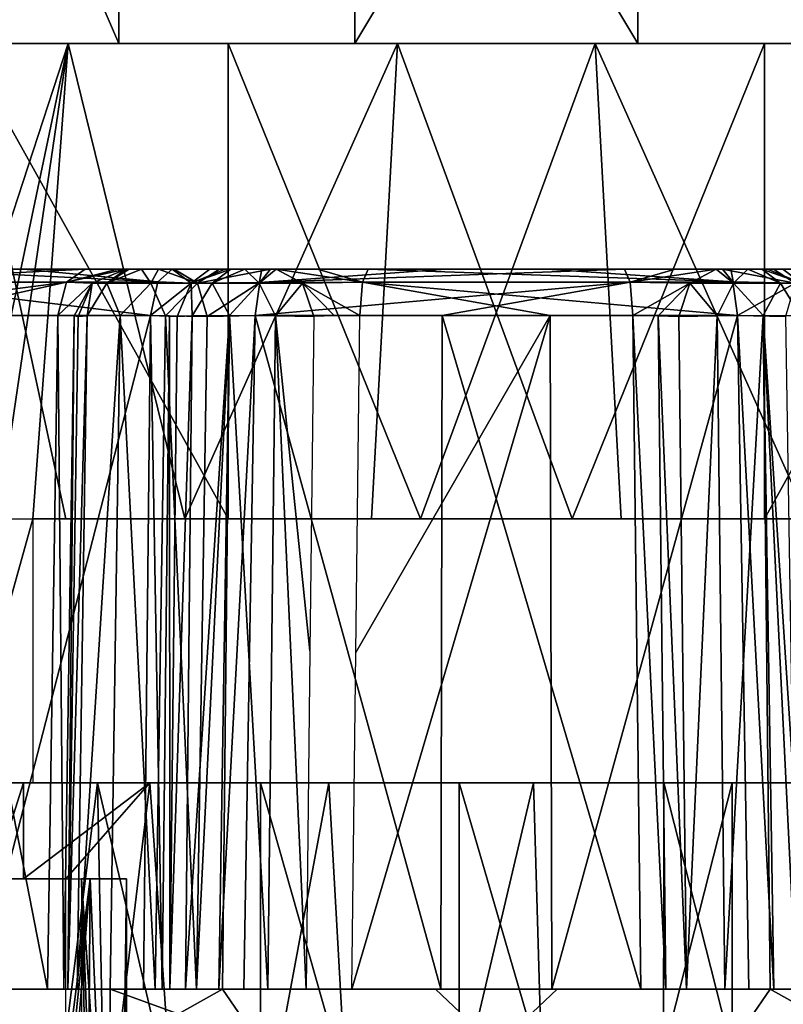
# Model space of a CAD drawing. Header units: millimetres. Extents: x -26 to 124, y -190 to 73.
# Tile 3 of 95: x 75 to 83, y -184 to -174. Entities that reach past the tile are written whole.
import ezdxf

# ---------------------------------------------------------------- set-up
doc = ezdxf.new("R2010")
doc.units = ezdxf.units.MM
doc.header["$LTSCALE"] = 41.718519
for name, color, linetype in [('1155', 7, 'CONTINUOUS'), ('1156', 7, 'CONTINUOUS'), ('1157', 7, 'CONTINUOUS'), ('1343', 7, 'CONTINUOUS'), ('1346', 7, 'CONTINUOUS'), ('1348', 7, 'CONTINUOUS'), ('1349', 7, 'CONTINUOUS'), ('1350', 7, 'CONTINUOUS'), ('1351', 7, 'CONTINUOUS'), ('1355', 7, 'CONTINUOUS'), ('1356', 7, 'CONTINUOUS'), ('1357', 7, 'CONTINUOUS'), ('1358', 7, 'CONTINUOUS'), ('1360', 7, 'CONTINUOUS'), ('1361', 7, 'CONTINUOUS'), ('1365', 7, 'CONTINUOUS'), ('1366', 7, 'CONTINUOUS'), ('1368', 7, 'CONTINUOUS'), ('1369', 7, 'CONTINUOUS'), ('1373', 7, 'CONTINUOUS'), ('1374', 7, 'CONTINUOUS'), ('1375', 7, 'CONTINUOUS'), ('1376', 7, 'CONTINUOUS'), ('1377', 7, 'CONTINUOUS'), ('1378', 7, 'CONTINUOUS'), ('1379', 7, 'CONTINUOUS'), ('1380', 7, 'CONTINUOUS'), ('1381', 7, 'CONTINUOUS'), ('1382', 7, 'CONTINUOUS'), ('1383', 7, 'CONTINUOUS'), ('1384', 7, 'CONTINUOUS'), ('1395', 7, 'CONTINUOUS'), ('1396', 7, 'CONTINUOUS'), ('1397', 7, 'CONTINUOUS'), ('1398', 7, 'CONTINUOUS'), ('1399', 7, 'CONTINUOUS'), ('1400', 7, 'CONTINUOUS'), ('1401', 7, 'CONTINUOUS'), ('1402', 7, 'CONTINUOUS'), ('1421', 7, 'CONTINUOUS'), ('1424', 7, 'CONTINUOUS'), ('1425', 7, 'CONTINUOUS')]:
    doc.layers.add(name, color=color, linetype=linetype)

msp = doc.modelspace()

# ---------------------------------------------------------------- linework, layer by layer
at = {"layer": '1155', "linetype": 'CONTINUOUS'}
for points in [[(73.967, -174.29, -40.161), (78.777, -174.29, -42.675), (71.549, -174.29, -35.316), (73.967, -174.29, -40.161)], [(71.549, -174.29, -35.316), (78.777, -174.29, -42.675), (72.422, -174.29, -29.982), (71.549, -174.29, -35.316)], [(72.422, -174.29, -29.982), (78.777, -174.29, -42.675), (74.071, -174.29, -27.736), (72.422, -174.29, -29.982)], [(84.18, -174.29, -41.874), (76.32, -174.29, -26.126), (74.071, -174.29, -27.736), (84.18, -174.29, -41.874)], [(78.777, -174.29, -42.675), (84.18, -174.29, -41.874), (74.071, -174.29, -27.736), (78.777, -174.29, -42.675)], [(81.723, -174.29, -25.325), (76.32, -174.29, -26.126), (86.429, -174.29, -40.264), (81.723, -174.29, -25.325)], [(86.429, -174.29, -40.264), (76.32, -174.29, -26.126), (84.18, -174.29, -41.874), (86.429, -174.29, -40.264)], [(86.533, -174.29, -27.839), (81.723, -174.29, -25.325), (88.951, -174.29, -32.684), (86.533, -174.29, -27.839)], [(88.951, -174.29, -32.684), (81.723, -174.29, -25.325), (88.078, -174.29, -38.018), (88.951, -174.29, -32.684)], [(88.078, -174.29, -38.018), (81.723, -174.29, -25.325), (86.429, -174.29, -40.264), (88.078, -174.29, -38.018)]]:
    msp.add_3dface(points, dxfattribs=at)
at = {"layer": '1156', "linetype": 'CONTINUOUS'}
for points in [[(76.32, -174.29, -26.126), (81.723, -174.29, -25.325), (76.32, -165.29, -26.126), (76.32, -174.29, -26.126)], [(76.32, -165.29, -26.126), (81.723, -174.29, -25.325), (81.728, -165.29, -25.326), (76.32, -165.29, -26.126)], [(81.723, -174.29, -25.325), (86.533, -174.29, -27.839), (81.728, -165.29, -25.326), (81.723, -174.29, -25.325)], [(81.728, -165.29, -25.326), (86.533, -174.29, -27.839), (86.53, -165.29, -27.836), (81.728, -165.29, -25.326)]]:
    msp.add_3dface(points, dxfattribs=at)
at = {"layer": '1157', "linetype": 'CONTINUOUS'}
for points in [[(74.071, -174.29, -27.736), (76.32, -174.29, -26.126), (72.435, -165.29, -29.956), (74.071, -174.29, -27.736)], [(76.32, -174.29, -26.126), (76.32, -165.29, -26.126), (72.435, -165.29, -29.956), (76.32, -174.29, -26.126)], [(78.777, -174.29, -42.675), (73.967, -174.29, -40.161), (78.772, -165.29, -42.674), (78.777, -174.29, -42.675)], [(78.772, -165.29, -42.674), (73.967, -174.29, -40.161), (73.97, -165.29, -40.164), (78.772, -165.29, -42.674)], [(84.18, -165.29, -41.874), (78.777, -174.29, -42.675), (78.772, -165.29, -42.674), (84.18, -165.29, -41.874)], [(84.18, -174.29, -41.874), (78.777, -174.29, -42.675), (84.18, -165.29, -41.874), (84.18, -174.29, -41.874)]]:
    msp.add_3dface(points, dxfattribs=at)
at = {"layer": '1343', "color": 7, "linetype": 'CONTINUOUS'}
for points in [[(75.329, -181.99, -36.456), (75.009, -182.99, -35.666), (74.764, -181.99, -34.386), (75.329, -181.99, -36.456)], [(75.329, -182.99, -36.456), (75.009, -182.99, -35.666), (75.329, -181.99, -36.456), (75.329, -182.99, -36.456)], [(76.097, -181.99, -30.394), (75.033, -181.99, -32.257), (75.184, -189.29, -31.858), (76.097, -181.99, -30.394)], [(76.24, -189.29, -30.235), (76.097, -181.99, -30.394), (75.184, -189.29, -31.858), (76.24, -189.29, -30.235)], [(75.768, -182.99, -37.187), (75.329, -182.99, -36.456), (76.644, -181.99, -38.153), (75.768, -182.99, -37.187)], [(76.644, -181.99, -38.153), (75.329, -182.99, -36.456), (75.329, -181.99, -36.456), (76.644, -181.99, -38.153)], [(75.768, -189.29, -37.187), (75.768, -182.99, -37.187), (76.644, -181.99, -38.153), (75.768, -189.29, -37.187)], [(77.15, -189.29, -38.543), (75.768, -189.29, -37.187), (76.644, -181.99, -38.153), (77.15, -189.29, -38.543)], [(77.794, -181.99, -29.079), (76.097, -181.99, -30.394), (77.794, -189.29, -29.079), (77.794, -181.99, -29.079)], [(77.794, -189.29, -29.079), (76.097, -181.99, -30.394), (76.24, -189.29, -30.235), (77.794, -189.29, -29.079)], [(78.507, -181.99, -39.217), (77.15, -189.29, -38.543), (76.644, -181.99, -38.153), (78.507, -181.99, -39.217)], [(78.917, -189.29, -39.336), (77.15, -189.29, -38.543), (78.507, -181.99, -39.217), (78.917, -189.29, -39.336)], [(80.636, -181.99, -39.486), (78.917, -189.29, -39.336), (78.507, -181.99, -39.217), (80.636, -181.99, -39.486)], [(80.849, -189.29, -39.467), (78.917, -189.29, -39.336), (80.636, -181.99, -39.486), (80.849, -189.29, -39.467)], [(82.706, -181.99, -38.921), (80.849, -189.29, -39.467), (80.636, -181.99, -39.486), (82.706, -181.99, -38.921)], [(82.706, -189.29, -38.921), (80.849, -189.29, -39.467), (82.706, -181.99, -38.921), (82.706, -189.29, -38.921)]]:
    msp.add_3dface(points, dxfattribs=at)
at = {"layer": '1346', "color": 7, "linetype": 'CONTINUOUS'}
for points in [[(75.317, -189.762, -35.528), (75.173, -189.676, -35.584), (76.022, -182.99, -35.636), (75.317, -189.762, -35.528)], [(76.022, -182.99, -35.636), (75.173, -189.676, -35.584), (75.173, -182.99, -35.584), (76.022, -182.99, -35.636)], [(75.48, -189.79, -35.498), (75.317, -189.762, -35.528), (76.022, -182.99, -35.636), (75.48, -189.79, -35.498)], [(75.97, -189.79, -35.605), (75.48, -189.79, -35.498), (76.022, -182.99, -35.636), (75.97, -189.79, -35.605)], [(75.932, -189.676, -37.105), (76.064, -189.762, -37.024), (75.932, -182.99, -37.105), (75.932, -189.676, -37.105)], [(76.064, -189.762, -37.024), (76.186, -189.79, -36.912), (75.932, -182.99, -37.105), (76.064, -189.762, -37.024)], [(76.186, -189.79, -36.912), (76.395, -189.79, -36.456), (75.932, -182.99, -37.105), (76.186, -189.79, -36.912)], [(75.932, -182.99, -37.105), (76.395, -189.79, -36.456), (76.401, -182.99, -36.396), (75.932, -182.99, -37.105)], [(76.313, -189.79, -35.965), (75.97, -189.79, -35.605), (76.022, -182.99, -35.636), (76.313, -189.79, -35.965)], [(76.401, -182.99, -36.396), (76.313, -189.79, -35.965), (76.022, -182.99, -35.636), (76.401, -182.99, -36.396)], [(76.395, -189.79, -36.456), (76.313, -189.79, -35.965), (76.401, -182.99, -36.396), (76.395, -189.79, -36.456)]]:
    msp.add_3dface(points, dxfattribs=at)
at = {"layer": '1348', "color": 7, "linetype": 'CONTINUOUS'}
for points in [[(77.794, -181.99, -29.079), (77.794, -189.29, -29.079), (79.863, -189.29, -28.514), (77.794, -181.99, -29.079)], [(77.794, -181.99, -29.079), (79.863, -189.29, -28.514), (79.864, -181.99, -28.514), (77.794, -181.99, -29.079)], [(79.863, -189.29, -28.514), (81.986, -189.29, -28.781), (79.864, -181.99, -28.514), (79.863, -189.29, -28.514)], [(79.864, -181.99, -28.514), (81.986, -189.29, -28.781), (81.993, -181.99, -28.783), (79.864, -181.99, -28.514)], [(81.986, -189.29, -28.781), (83.845, -189.29, -29.837), (81.993, -181.99, -28.783), (81.986, -189.29, -28.781)], [(81.993, -181.99, -28.783), (83.845, -189.29, -29.837), (83.856, -181.99, -29.847), (81.993, -181.99, -28.783)], [(82.706, -189.29, -38.921), (82.706, -181.99, -38.921), (84.403, -181.99, -37.606), (82.706, -189.29, -38.921)], [(84.395, -189.29, -37.616), (82.706, -189.29, -38.921), (84.403, -181.99, -37.606), (84.395, -189.29, -37.616)]]:
    msp.add_3dface(points, dxfattribs=at)
at = {"layer": '1349', "color": 7, "linetype": 'CONTINUOUS'}
for points in [[(74.069, -174.29, -34.927), (75.794, -174.29, -38.383), (74.175, -179.24, -35.468), (74.069, -174.29, -34.927)], [(74.175, -179.24, -35.468), (75.794, -174.29, -38.383), (74.175, -181.99, -35.468), (74.175, -179.24, -35.468)], [(74.175, -181.99, -35.468), (75.794, -174.29, -38.383), (74.658, -181.99, -36.791), (74.175, -181.99, -35.468)], [(75.77, -179.24, -29.642), (74.705, -174.29, -31.117), (74.583, -179.24, -31.364), (75.77, -179.24, -29.642)], [(74.658, -181.99, -36.791), (75.794, -174.29, -38.383), (75.425, -179.24, -37.973), (74.658, -181.99, -36.791)], [(77.459, -174.29, -28.408), (74.705, -174.29, -31.117), (77.459, -179.24, -28.408), (77.459, -174.29, -28.408)], [(77.459, -179.24, -28.408), (74.705, -174.29, -31.117), (75.77, -179.24, -29.642), (77.459, -179.24, -28.408)], [(75.425, -179.24, -37.973), (75.794, -174.29, -38.383), (77.006, -179.24, -39.342), (75.425, -179.24, -37.973)], [(75.794, -174.29, -38.383), (79.221, -174.29, -40.165), (77.006, -179.24, -39.342), (75.794, -174.29, -38.383)], [(77.006, -179.24, -39.342), (79.221, -174.29, -40.165), (78.95, -179.24, -40.113), (77.006, -179.24, -39.342)], [(78.95, -179.24, -40.113), (79.221, -174.29, -40.165), (81.04, -179.24, -40.2), (78.95, -179.24, -40.113)], [(79.221, -174.29, -40.165), (83.041, -174.29, -39.592), (81.04, -179.24, -40.2), (79.221, -174.29, -40.165)], [(81.04, -179.24, -40.2), (83.041, -174.29, -39.592), (83.041, -179.24, -39.592), (81.04, -179.24, -40.2)], [(75.425, -181.99, -37.973), (74.658, -181.99, -36.791), (75.425, -179.24, -37.973), (75.425, -181.99, -37.973)]]:
    msp.add_3dface(points, dxfattribs=at)
at = {"layer": '1350', "color": 7, "linetype": 'CONTINUOUS'}
for points in [[(77.459, -174.29, -28.408), (77.459, -179.24, -28.408), (79.46, -179.24, -27.8), (77.459, -174.29, -28.408)], [(81.279, -174.29, -27.835), (77.459, -174.29, -28.408), (79.46, -179.24, -27.8), (81.279, -174.29, -27.835)], [(81.55, -179.24, -27.887), (81.279, -174.29, -27.835), (79.46, -179.24, -27.8), (81.55, -179.24, -27.887)], [(84.706, -174.29, -29.617), (81.279, -174.29, -27.835), (83.494, -179.24, -28.658), (84.706, -174.29, -29.617)], [(83.494, -179.24, -28.658), (81.279, -174.29, -27.835), (81.55, -179.24, -27.887), (83.494, -179.24, -28.658)], [(83.041, -179.24, -39.592), (83.041, -174.29, -39.592), (85.795, -174.29, -36.883), (83.041, -179.24, -39.592)], [(83.041, -179.24, -39.592), (85.795, -174.29, -36.883), (84.73, -179.24, -38.358), (83.041, -179.24, -39.592)]]:
    msp.add_3dface(points, dxfattribs=at)
at = {"layer": '1351', "color": 7, "linetype": 'CONTINUOUS'}
for points in [[(83.014, -176.64, -26.264), (83.074, -176.64, -26.434), (72.406, -176.64, -31.559), (83.014, -176.64, -26.264)], [(72.406, -176.64, -31.559), (83.074, -176.64, -26.434), (72.506, -176.64, -31.71), (72.406, -176.64, -31.559)], [(73.192, -176.64, -31.018), (83.014, -176.64, -26.264), (72.406, -176.64, -31.559), (73.192, -176.64, -31.018)], [(83.074, -176.64, -26.434), (83.232, -176.64, -26.942), (72.506, -176.64, -31.71), (83.074, -176.64, -26.434)], [(72.506, -176.64, -31.71), (83.232, -176.64, -26.942), (72.816, -176.64, -32.139), (72.506, -176.64, -31.71)], [(83.626, -176.64, -27.297), (85.172, -176.64, -28.334), (72.763, -176.64, -34.526), (83.626, -176.64, -27.297)], [(72.763, -176.64, -34.526), (85.172, -176.64, -28.334), (73.123, -176.64, -36.352), (72.763, -176.64, -34.526)], [(72.864, -176.64, -32.667), (83.626, -176.64, -27.297), (72.763, -176.64, -34.526), (72.864, -176.64, -32.667)], [(72.816, -176.64, -32.139), (83.232, -176.64, -26.942), (72.864, -176.64, -32.667), (72.816, -176.64, -32.139)], [(72.825, -176.64, -37.516), (72.903, -176.64, -37.353), (87.523, -176.64, -30.179), (72.825, -176.64, -37.516)], [(72.854, -176.64, -37.692), (72.825, -176.64, -37.516), (87.646, -176.64, -30.308), (72.854, -176.64, -37.692)], [(87.646, -176.64, -30.308), (72.825, -176.64, -37.516), (87.523, -176.64, -30.179), (87.646, -176.64, -30.308)], [(72.977, -176.64, -37.821), (72.854, -176.64, -37.692), (87.675, -176.64, -30.484), (72.977, -176.64, -37.821)], [(87.675, -176.64, -30.484), (72.854, -176.64, -37.692), (87.646, -176.64, -30.308), (87.675, -176.64, -30.484)], [(83.232, -176.64, -26.942), (83.626, -176.64, -27.297), (72.864, -176.64, -32.667), (83.232, -176.64, -26.942)], [(72.903, -176.64, -37.353), (73.151, -176.64, -36.883), (87.345, -176.64, -30.144), (72.903, -176.64, -37.353)], [(87.523, -176.64, -30.179), (72.903, -176.64, -37.353), (87.345, -176.64, -30.144), (87.523, -176.64, -30.179)], [(73.155, -176.64, -37.856), (72.977, -176.64, -37.821), (87.597, -176.64, -30.647), (73.155, -176.64, -37.856)], [(87.597, -176.64, -30.647), (72.977, -176.64, -37.821), (87.675, -176.64, -30.484), (87.597, -176.64, -30.647)], [(85.172, -176.64, -28.334), (86.415, -176.64, -29.72), (73.123, -176.64, -36.352), (85.172, -176.64, -28.334)], [(73.123, -176.64, -36.352), (86.415, -176.64, -29.72), (73.151, -176.64, -36.883), (73.123, -176.64, -36.352)], [(73.151, -176.64, -36.883), (86.415, -176.64, -29.72), (86.822, -176.64, -30.059), (73.151, -176.64, -36.883)], [(87.345, -176.64, -30.144), (73.151, -176.64, -36.883), (86.822, -176.64, -30.059), (87.345, -176.64, -30.144)], [(73.678, -176.64, -37.941), (73.155, -176.64, -37.856), (87.35, -176.64, -31.116), (73.678, -176.64, -37.941)], [(87.35, -176.64, -31.116), (73.155, -176.64, -37.856), (87.597, -176.64, -30.647), (87.35, -176.64, -31.116)], [(82.111, -176.64, -26.566), (83.014, -176.64, -26.264), (73.192, -176.64, -31.018), (82.111, -176.64, -26.566)], [(81.583, -176.64, -26.614), (82.111, -176.64, -26.566), (73.192, -176.64, -31.018), (81.583, -176.64, -26.614)], [(73.548, -176.64, -30.622), (81.583, -176.64, -26.614), (73.192, -176.64, -31.018), (73.548, -176.64, -30.622)], [(79.725, -176.64, -26.513), (81.583, -176.64, -26.614), (73.548, -176.64, -30.622), (79.725, -176.64, -26.513)], [(74.585, -176.64, -29.077), (79.725, -176.64, -26.513), (73.548, -176.64, -30.622), (74.585, -176.64, -29.077)], [(74.085, -176.64, -38.28), (73.678, -176.64, -37.941), (87.376, -176.64, -31.645), (74.085, -176.64, -38.28)], [(87.376, -176.64, -31.645), (73.678, -176.64, -37.941), (87.35, -176.64, -31.116), (87.376, -176.64, -31.645)], [(75.329, -176.64, -39.667), (74.085, -176.64, -38.28), (87.737, -176.64, -33.474), (75.329, -176.64, -39.667)], [(87.737, -176.64, -33.474), (74.085, -176.64, -38.28), (87.376, -176.64, -31.645), (87.737, -176.64, -33.474)], [(77.899, -176.64, -26.872), (79.725, -176.64, -26.513), (74.585, -176.64, -29.077), (77.899, -176.64, -26.872)], [(75.97, -176.64, -27.835), (77.899, -176.64, -26.872), (74.585, -176.64, -29.077), (75.97, -176.64, -27.835)], [(76.877, -176.64, -40.705), (75.329, -176.64, -39.667), (87.636, -176.64, -35.333), (76.877, -176.64, -40.705)], [(87.636, -176.64, -35.333), (75.329, -176.64, -39.667), (87.737, -176.64, -33.474), (87.636, -176.64, -35.333)], [(77.368, -176.64, -26.901), (77.899, -176.64, -26.872), (75.97, -176.64, -27.835), (77.368, -176.64, -26.901)], [(76.309, -176.64, -27.428), (77.368, -176.64, -26.901), (75.97, -176.64, -27.835), (76.309, -176.64, -27.428)], [(76.394, -176.64, -26.905), (77.368, -176.64, -26.901), (76.309, -176.64, -27.428), (76.394, -176.64, -26.905)], [(76.897, -176.64, -26.653), (77.368, -176.64, -26.901), (76.394, -176.64, -26.905), (76.897, -176.64, -26.653)], [(76.429, -176.64, -26.727), (76.897, -176.64, -26.653), (76.394, -176.64, -26.905), (76.429, -176.64, -26.727)], [(76.734, -176.64, -26.575), (76.897, -176.64, -26.653), (76.429, -176.64, -26.727), (76.734, -176.64, -26.575)], [(76.558, -176.64, -26.604), (76.734, -176.64, -26.575), (76.429, -176.64, -26.727), (76.558, -176.64, -26.604)], [(77.269, -176.64, -41.06), (76.877, -176.64, -40.705), (87.684, -176.64, -35.861), (77.269, -176.64, -41.06)], [(87.684, -176.64, -35.861), (76.877, -176.64, -40.705), (87.636, -176.64, -35.333), (87.684, -176.64, -35.861)], [(77.426, -176.64, -41.566), (77.269, -176.64, -41.06), (87.994, -176.64, -36.29), (77.426, -176.64, -41.566)], [(87.994, -176.64, -36.29), (77.269, -176.64, -41.06), (87.684, -176.64, -35.861), (87.994, -176.64, -36.29)], [(77.486, -176.64, -41.736), (77.426, -176.64, -41.566), (88.094, -176.64, -36.441), (77.486, -176.64, -41.736)], [(88.094, -176.64, -36.441), (77.426, -176.64, -41.566), (87.994, -176.64, -36.29), (88.094, -176.64, -36.441)], [(77.631, -176.64, -41.84), (77.486, -176.64, -41.736), (78.389, -176.64, -41.434), (77.631, -176.64, -41.84)], [(78.389, -176.64, -41.434), (77.486, -176.64, -41.736), (87.309, -176.64, -36.981), (78.389, -176.64, -41.434)], [(87.309, -176.64, -36.981), (77.486, -176.64, -41.736), (88.094, -176.64, -36.441), (87.309, -176.64, -36.981)], [(77.809, -176.64, -41.844), (77.631, -176.64, -41.84), (77.96, -176.64, -41.744), (77.809, -176.64, -41.844)], [(77.96, -176.64, -41.744), (77.631, -176.64, -41.84), (78.389, -176.64, -41.434), (77.96, -176.64, -41.744)], [(78.917, -176.64, -41.386), (78.389, -176.64, -41.434), (87.309, -176.64, -36.981), (78.917, -176.64, -41.386)], [(80.778, -176.64, -41.487), (78.917, -176.64, -41.386), (85.916, -176.64, -38.922), (80.778, -176.64, -41.487)], [(85.916, -176.64, -38.922), (78.917, -176.64, -41.386), (86.953, -176.64, -37.375), (85.916, -176.64, -38.922)], [(86.953, -176.64, -37.375), (78.917, -176.64, -41.386), (87.309, -176.64, -36.981), (86.953, -176.64, -37.375)], [(82.606, -176.64, -41.126), (80.778, -176.64, -41.487), (84.53, -176.64, -40.165), (82.606, -176.64, -41.126)], [(84.53, -176.64, -40.165), (80.778, -176.64, -41.487), (85.916, -176.64, -38.922), (84.53, -176.64, -40.165)], [(82.869, -176.64, -26.16), (83.014, -176.64, -26.264), (82.111, -176.64, -26.566), (82.869, -176.64, -26.16)], [(82.54, -176.64, -26.256), (82.869, -176.64, -26.16), (82.111, -176.64, -26.566), (82.54, -176.64, -26.256)], [(82.691, -176.64, -26.156), (82.869, -176.64, -26.16), (82.54, -176.64, -26.256), (82.691, -176.64, -26.156)], [(83.135, -176.64, -41.1), (82.606, -176.64, -41.126), (84.191, -176.64, -40.572), (83.135, -176.64, -41.1)], [(84.191, -176.64, -40.572), (82.606, -176.64, -41.126), (84.53, -176.64, -40.165), (84.191, -176.64, -40.572)], [(83.603, -176.64, -41.347), (83.135, -176.64, -41.1), (84.106, -176.64, -41.095), (83.603, -176.64, -41.347)], [(84.106, -176.64, -41.095), (83.135, -176.64, -41.1), (84.191, -176.64, -40.572), (84.106, -176.64, -41.095)]]:
    msp.add_3dface(points, dxfattribs=at)
at = {"layer": '1355', "color": 7, "linetype": 'CONTINUOUS'}
for points in [[(76.23, -186.14, -25.947), (73.455, -184.14, -28.099), (72.265, -186.14, -29.848), (76.23, -186.14, -25.947)], [(76.23, -186.14, -25.947), (76.231, -184.14, -25.947), (73.455, -184.14, -28.099), (76.23, -186.14, -25.947)], [(74.349, -184.14, -40.795), (77.398, -184.14, -42.536), (73.834, -186.14, -40.311), (74.349, -184.14, -40.795)], [(73.834, -186.14, -40.311), (77.398, -184.14, -42.536), (78.769, -186.14, -42.877), (73.834, -186.14, -40.311)], [(78.769, -186.14, -42.877), (77.398, -184.14, -42.536), (80.882, -184.14, -42.978), (78.769, -186.14, -42.877)], [(84.269, -184.14, -42.053), (84.27, -186.14, -42.053), (78.769, -186.14, -42.877), (84.269, -184.14, -42.053)], [(84.269, -184.14, -42.053), (78.769, -186.14, -42.877), (80.882, -184.14, -42.978), (84.269, -184.14, -42.053)]]:
    msp.add_3dface(points, dxfattribs=at)
at = {"layer": '1356', "color": 7, "linetype": 'CONTINUOUS'}
msp.add_3dface([(83.486, -184.14, -25.741), (83.102, -184.14, -25.464), (86.151, -184.14, -27.205), (83.486, -184.14, -25.741)], dxfattribs=at)
at = {"layer": '1357', "color": 7, "linetype": 'CONTINUOUS'}
for points in [[(76.699, -184.14, -25.871), (76.231, -184.14, -25.947), (79.618, -184.14, -25.022), (76.699, -184.14, -25.871)], [(77.128, -184.14, -26.073), (76.699, -184.14, -25.871), (79.618, -184.14, -25.022), (77.128, -184.14, -26.073)], [(77.363, -184.14, -26.194), (77.128, -184.14, -26.073), (79.618, -184.14, -25.022), (77.363, -184.14, -26.194)], [(77.623, -184.14, -26.179), (77.363, -184.14, -26.194), (79.618, -184.14, -25.022), (77.623, -184.14, -26.179)], [(79.671, -184.14, -25.77), (77.623, -184.14, -26.179), (79.618, -184.14, -25.022), (79.671, -184.14, -25.77)], [(81.755, -184.14, -25.888), (79.671, -184.14, -25.77), (79.618, -184.14, -25.022), (81.755, -184.14, -25.888)], [(82.628, -184.14, -25.454), (81.755, -184.14, -25.888), (79.618, -184.14, -25.022), (82.628, -184.14, -25.454)], [(83.102, -184.14, -25.464), (82.628, -184.14, -25.454), (79.618, -184.14, -25.022), (83.102, -184.14, -25.464)], [(81.755, -184.14, -25.888), (82.628, -184.14, -25.454), (82.23, -184.14, -25.714), (81.755, -184.14, -25.888)], [(81.755, -184.14, -25.888), (82.23, -184.14, -25.714), (82.015, -184.14, -25.866), (81.755, -184.14, -25.888)]]:
    msp.add_3dface(points, dxfattribs=at)
at = {"layer": '1358', "color": 7, "linetype": 'CONTINUOUS'}
for points in [[(75.888, -184.14, -26.276), (74.021, -184.14, -28.591), (73.455, -184.14, -28.099), (75.888, -184.14, -26.276)], [(76.231, -184.14, -25.947), (75.888, -184.14, -26.276), (73.455, -184.14, -28.099), (76.231, -184.14, -25.947)], [(75.578, -184.14, -27.2), (74.021, -184.14, -28.591), (75.888, -184.14, -26.276), (75.578, -184.14, -27.2)], [(75.578, -184.14, -27.2), (75.888, -184.14, -26.276), (75.791, -184.14, -26.741), (75.578, -184.14, -27.2)], [(75.578, -184.14, -27.2), (75.791, -184.14, -26.741), (75.747, -184.14, -27), (75.578, -184.14, -27.2)]]:
    msp.add_3dface(points, dxfattribs=at)
at = {"layer": '1360', "color": 7, "linetype": 'CONTINUOUS'}
for points in [[(76.852, -184.14, -41.813), (77.014, -184.14, -42.259), (74.349, -184.14, -40.795), (76.852, -184.14, -41.813)], [(76.772, -184.14, -41.562), (76.852, -184.14, -41.813), (74.349, -184.14, -40.795), (76.772, -184.14, -41.562)], [(77.014, -184.14, -42.259), (77.398, -184.14, -42.536), (74.349, -184.14, -40.795), (77.014, -184.14, -42.259)], [(76.577, -184.14, -41.388), (76.772, -184.14, -41.562), (74.349, -184.14, -40.795), (76.577, -184.14, -41.388)], [(74.84, -184.14, -40.229), (76.577, -184.14, -41.388), (74.349, -184.14, -40.795), (74.84, -184.14, -40.229)]]:
    msp.add_3dface(points, dxfattribs=at)
at = {"layer": '1361', "color": 7, "linetype": 'CONTINUOUS'}
for points in [[(77.398, -184.14, -42.536), (77.872, -184.14, -42.546), (80.882, -184.14, -42.978), (77.398, -184.14, -42.536)], [(78.747, -184.14, -42.112), (77.872, -184.14, -42.546), (78.269, -184.14, -42.286), (78.747, -184.14, -42.112)], [(77.872, -184.14, -42.546), (78.747, -184.14, -42.112), (80.882, -184.14, -42.978), (77.872, -184.14, -42.546)], [(78.747, -184.14, -42.112), (78.269, -184.14, -42.286), (78.484, -184.14, -42.134), (78.747, -184.14, -42.112)], [(78.747, -184.14, -42.112), (80.829, -184.14, -42.229), (80.882, -184.14, -42.978), (78.747, -184.14, -42.112)], [(80.829, -184.14, -42.229), (82.877, -184.14, -41.821), (80.882, -184.14, -42.978), (80.829, -184.14, -42.229)], [(83.372, -184.14, -41.927), (83.801, -184.14, -42.129), (80.882, -184.14, -42.978), (83.372, -184.14, -41.927)], [(83.137, -184.14, -41.806), (83.372, -184.14, -41.927), (80.882, -184.14, -42.978), (83.137, -184.14, -41.806)], [(83.801, -184.14, -42.129), (84.269, -184.14, -42.053), (80.882, -184.14, -42.978), (83.801, -184.14, -42.129)], [(82.877, -184.14, -41.821), (83.137, -184.14, -41.806), (80.882, -184.14, -42.978), (82.877, -184.14, -41.821)]]:
    msp.add_3dface(points, dxfattribs=at)
at = {"layer": '1365', "color": 7, "linetype": 'CONTINUOUS'}
for points in [[(77.738, -177.123, -26.399), (77.623, -184.14, -26.179), (79.671, -184.14, -25.77), (77.738, -177.123, -26.399)], [(77.738, -177.123, -26.399), (79.671, -184.14, -25.77), (79.688, -177.123, -26.015), (77.738, -177.123, -26.399)], [(79.671, -184.14, -25.77), (81.755, -184.14, -25.888), (79.688, -177.123, -26.015), (79.671, -184.14, -25.77)], [(81.755, -184.14, -25.888), (81.672, -177.123, -26.122), (79.688, -177.123, -26.015), (81.755, -184.14, -25.888)]]:
    msp.add_3dface(points, dxfattribs=at)
at = {"layer": '1366', "color": 7, "linetype": 'CONTINUOUS'}
for points in [[(74.021, -184.14, -28.591), (75.578, -184.14, -27.2), (74.206, -177.123, -28.751), (74.021, -184.14, -28.591)], [(75.578, -184.14, -27.2), (75.685, -177.123, -27.424), (74.206, -177.123, -28.751), (75.578, -184.14, -27.2)]]:
    msp.add_3dface(points, dxfattribs=at)
at = {"layer": '1368', "color": 7, "linetype": 'CONTINUOUS'}
for points in [[(76.651, -177.123, -41.151), (76.577, -184.14, -41.388), (74.84, -184.14, -40.229), (76.651, -177.123, -41.151)], [(76.651, -177.123, -41.151), (74.84, -184.14, -40.229), (75.001, -177.123, -40.044), (76.651, -177.123, -41.151)]]:
    msp.add_3dface(points, dxfattribs=at)
at = {"layer": '1369', "color": 7, "linetype": 'CONTINUOUS'}
for points in [[(78.747, -184.14, -42.112), (78.787, -180.631, -41.995), (80.812, -177.123, -41.985), (78.747, -184.14, -42.112)], [(80.829, -184.14, -42.229), (78.747, -184.14, -42.112), (80.812, -177.123, -41.985), (80.829, -184.14, -42.229)], [(78.828, -177.123, -41.878), (80.812, -177.123, -41.985), (78.787, -180.631, -41.995), (78.828, -177.123, -41.878)], [(82.762, -177.123, -41.601), (80.829, -184.14, -42.229), (80.812, -177.123, -41.985), (82.762, -177.123, -41.601)], [(82.762, -177.123, -41.601), (82.877, -184.14, -41.821), (80.829, -184.14, -42.229), (82.762, -177.123, -41.601)]]:
    msp.add_3dface(points, dxfattribs=at)
at = {"layer": '1373', "color": 7, "linetype": 'CONTINUOUS'}
for points in [[(83.232, -176.64, -26.942), (83.074, -176.64, -26.434), (83.425, -176.784, -26.423), (83.232, -176.64, -26.942)], [(83.626, -176.64, -27.297), (83.232, -176.64, -26.942), (83.425, -176.784, -26.423), (83.626, -176.64, -27.297)]]:
    msp.add_3dface(points, dxfattribs=at)
at = {"layer": '1374', "color": 7, "linetype": 'CONTINUOUS'}
for points in [[(82.54, -176.64, -26.256), (82.266, -176.784, -26.036), (82.72, -176.784, -25.795), (82.54, -176.64, -26.256)], [(82.691, -176.64, -26.156), (82.54, -176.64, -26.256), (82.72, -176.784, -25.795), (82.691, -176.64, -26.156)], [(82.869, -176.64, -26.16), (82.691, -176.64, -26.156), (82.72, -176.784, -25.795), (82.869, -176.64, -26.16)], [(82.869, -176.64, -26.16), (82.72, -176.784, -25.795), (83.208, -176.784, -25.958), (82.869, -176.64, -26.16)], [(83.014, -176.64, -26.264), (82.869, -176.64, -26.16), (83.208, -176.784, -25.958), (83.014, -176.64, -26.264)], [(83.074, -176.64, -26.434), (83.014, -176.64, -26.264), (83.425, -176.784, -26.423), (83.074, -176.64, -26.434)], [(83.425, -176.784, -26.423), (83.014, -176.64, -26.264), (83.208, -176.784, -25.958), (83.425, -176.784, -26.423)], [(82.266, -176.784, -26.036), (82.151, -177.134, -25.943), (82.55, -177.126, -25.676), (82.266, -176.784, -26.036)], [(82.266, -176.784, -26.036), (82.55, -177.126, -25.676), (82.72, -176.784, -25.795), (82.266, -176.784, -26.036)], [(82.55, -177.126, -25.676), (83.028, -177.123, -25.686), (82.72, -176.784, -25.795), (82.55, -177.126, -25.676)], [(82.72, -176.784, -25.795), (83.028, -177.123, -25.686), (83.208, -176.784, -25.958), (82.72, -176.784, -25.795)], [(83.028, -177.123, -25.686), (83.415, -177.126, -25.965), (83.208, -176.784, -25.958), (83.028, -177.123, -25.686)], [(83.415, -177.126, -25.965), (83.425, -176.784, -26.423), (83.208, -176.784, -25.958), (83.415, -177.126, -25.965)]]:
    msp.add_3dface(points, dxfattribs=at)
at = {"layer": '1375', "color": 7, "linetype": 'CONTINUOUS'}
for points in [[(82.55, -177.126, -25.676), (82.151, -177.134, -25.943), (82.23, -184.14, -25.714), (82.55, -177.126, -25.676)], [(82.628, -184.14, -25.454), (82.55, -177.126, -25.676), (82.23, -184.14, -25.714), (82.628, -184.14, -25.454)], [(83.028, -177.123, -25.686), (82.55, -177.126, -25.676), (82.628, -184.14, -25.454), (83.028, -177.123, -25.686)], [(83.102, -184.14, -25.464), (83.028, -177.123, -25.686), (82.628, -184.14, -25.454), (83.102, -184.14, -25.464)], [(83.415, -177.126, -25.965), (83.028, -177.123, -25.686), (83.486, -184.14, -25.741), (83.415, -177.126, -25.965)], [(83.486, -184.14, -25.741), (83.028, -177.123, -25.686), (83.102, -184.14, -25.464), (83.486, -184.14, -25.741)]]:
    msp.add_3dface(points, dxfattribs=at)
at = {"layer": '1376', "color": 7, "linetype": 'CONTINUOUS'}
for points in [[(81.672, -177.123, -26.122), (81.755, -184.14, -25.888), (82.015, -184.14, -25.866), (81.672, -177.123, -26.122)], [(81.936, -177.127, -26.098), (81.672, -177.123, -26.122), (82.015, -184.14, -25.866), (81.936, -177.127, -26.098)], [(82.151, -177.134, -25.943), (81.936, -177.127, -26.098), (82.23, -184.14, -25.714), (82.151, -177.134, -25.943)], [(82.23, -184.14, -25.714), (81.936, -177.127, -26.098), (82.015, -184.14, -25.866), (82.23, -184.14, -25.714)]]:
    msp.add_3dface(points, dxfattribs=at)
at = {"layer": '1377', "color": 7, "linetype": 'CONTINUOUS'}
for points in [[(82.111, -176.64, -26.566), (81.583, -176.64, -26.614), (81.642, -176.774, -26.279), (82.111, -176.64, -26.566)], [(82.54, -176.64, -26.256), (82.111, -176.64, -26.566), (81.642, -176.774, -26.279), (82.54, -176.64, -26.256)], [(82.54, -176.64, -26.256), (81.642, -176.774, -26.279), (82.266, -176.784, -26.036), (82.54, -176.64, -26.256)], [(81.642, -176.774, -26.279), (81.672, -177.123, -26.122), (82.266, -176.784, -26.036), (81.642, -176.774, -26.279)], [(82.266, -176.784, -26.036), (81.672, -177.123, -26.122), (81.936, -177.127, -26.098), (82.266, -176.784, -26.036)], [(82.151, -177.134, -25.943), (82.266, -176.784, -26.036), (81.936, -177.127, -26.098), (82.151, -177.134, -25.943)]]:
    msp.add_3dface(points, dxfattribs=at)
at = {"layer": '1378', "color": 7, "linetype": 'CONTINUOUS'}
for points in [[(81.583, -176.64, -26.614), (79.725, -176.64, -26.513), (77.787, -176.78, -26.544), (81.583, -176.64, -26.614)], [(81.642, -176.774, -26.279), (81.583, -176.64, -26.614), (77.787, -176.78, -26.544), (81.642, -176.774, -26.279)], [(79.725, -176.64, -26.513), (77.899, -176.64, -26.872), (77.787, -176.78, -26.544), (79.725, -176.64, -26.513)], [(77.738, -177.123, -26.399), (79.688, -177.123, -26.015), (81.642, -176.774, -26.279), (77.738, -177.123, -26.399)], [(77.738, -177.123, -26.399), (81.642, -176.774, -26.279), (77.787, -176.78, -26.544), (77.738, -177.123, -26.399)], [(79.688, -177.123, -26.015), (81.672, -177.123, -26.122), (81.642, -176.774, -26.279), (79.688, -177.123, -26.015)]]:
    msp.add_3dface(points, dxfattribs=at)
at = {"layer": '1379', "color": 7, "linetype": 'CONTINUOUS'}
for points in [[(77.368, -176.64, -26.901), (76.897, -176.64, -26.653), (77.138, -176.784, -26.397), (77.368, -176.64, -26.901)], [(77.899, -176.64, -26.872), (77.368, -176.64, -26.901), (77.138, -176.784, -26.397), (77.899, -176.64, -26.872)], [(77.899, -176.64, -26.872), (77.138, -176.784, -26.397), (77.787, -176.78, -26.544), (77.899, -176.64, -26.872)], [(77.138, -176.784, -26.397), (77.239, -177.134, -26.289), (77.787, -176.78, -26.544), (77.138, -176.784, -26.397)], [(77.239, -177.134, -26.289), (77.738, -177.123, -26.399), (77.787, -176.78, -26.544), (77.239, -177.134, -26.289)], [(77.738, -177.123, -26.399), (77.239, -177.134, -26.289), (77.474, -177.127, -26.413), (77.738, -177.123, -26.399)]]:
    msp.add_3dface(points, dxfattribs=at)
at = {"layer": '1380', "color": 7, "linetype": 'CONTINUOUS'}
for points in [[(77.239, -177.134, -26.289), (77.128, -184.14, -26.073), (77.474, -177.127, -26.413), (77.239, -177.134, -26.289)], [(77.128, -184.14, -26.073), (77.363, -184.14, -26.194), (77.474, -177.127, -26.413), (77.128, -184.14, -26.073)], [(77.623, -184.14, -26.179), (77.738, -177.123, -26.399), (77.363, -184.14, -26.194), (77.623, -184.14, -26.179)], [(77.363, -184.14, -26.194), (77.738, -177.123, -26.399), (77.474, -177.127, -26.413), (77.363, -184.14, -26.194)]]:
    msp.add_3dface(points, dxfattribs=at)
at = {"layer": '1381', "color": 7, "linetype": 'CONTINUOUS'}
for points in [[(75.99, -177.126, -26.489), (75.897, -177.134, -26.959), (75.791, -184.14, -26.741), (75.99, -177.126, -26.489)], [(75.888, -184.14, -26.276), (75.99, -177.126, -26.489), (75.791, -184.14, -26.741), (75.888, -184.14, -26.276)], [(76.335, -177.123, -26.157), (75.99, -177.126, -26.489), (75.888, -184.14, -26.276), (76.335, -177.123, -26.157)], [(76.231, -184.14, -25.947), (76.335, -177.123, -26.157), (75.888, -184.14, -26.276), (76.231, -184.14, -25.947)], [(76.699, -184.14, -25.871), (76.335, -177.123, -26.157), (76.231, -184.14, -25.947), (76.699, -184.14, -25.871)], [(76.808, -177.126, -26.081), (76.335, -177.123, -26.157), (76.699, -184.14, -25.871), (76.808, -177.126, -26.081)], [(77.128, -184.14, -26.073), (76.808, -177.126, -26.081), (76.699, -184.14, -25.871), (77.128, -184.14, -26.073)], [(77.239, -177.134, -26.289), (76.808, -177.126, -26.081), (77.128, -184.14, -26.073), (77.239, -177.134, -26.289)]]:
    msp.add_3dface(points, dxfattribs=at)
at = {"layer": '1382', "color": 7, "linetype": 'CONTINUOUS'}
for points in [[(75.685, -177.123, -27.424), (75.578, -184.14, -27.2), (75.747, -184.14, -27), (75.685, -177.123, -27.424)], [(75.855, -177.127, -27.221), (75.685, -177.123, -27.424), (75.747, -184.14, -27), (75.855, -177.127, -27.221)], [(75.791, -184.14, -26.741), (75.855, -177.127, -27.221), (75.747, -184.14, -27), (75.791, -184.14, -26.741)], [(75.897, -177.134, -26.959), (75.855, -177.127, -27.221), (75.791, -184.14, -26.741), (75.897, -177.134, -26.959)]]:
    msp.add_3dface(points, dxfattribs=at)
at = {"layer": '1383', "color": 7, "linetype": 'CONTINUOUS'}
for points in [[(76.394, -176.64, -26.905), (76.309, -176.64, -27.428), (75.775, -176.774, -27.555), (76.394, -176.64, -26.905)], [(76.394, -176.64, -26.905), (75.775, -176.774, -27.555), (76.044, -176.784, -26.943), (76.394, -176.64, -26.905)], [(76.309, -176.64, -27.428), (75.97, -176.64, -27.835), (75.775, -176.774, -27.555), (76.309, -176.64, -27.428)], [(75.775, -176.774, -27.555), (75.685, -177.123, -27.424), (76.044, -176.784, -26.943), (75.775, -176.774, -27.555)], [(76.044, -176.784, -26.943), (75.685, -177.123, -27.424), (75.855, -177.127, -27.221), (76.044, -176.784, -26.943)], [(75.897, -177.134, -26.959), (76.044, -176.784, -26.943), (75.855, -177.127, -27.221), (75.897, -177.134, -26.959)]]:
    msp.add_3dface(points, dxfattribs=at)
at = {"layer": '1384', "color": 7, "linetype": 'CONTINUOUS'}
for points in [[(75.97, -176.64, -27.835), (74.585, -176.64, -29.077), (73.236, -176.78, -30.469), (75.97, -176.64, -27.835)], [(75.775, -176.774, -27.555), (75.97, -176.64, -27.835), (73.236, -176.78, -30.469), (75.775, -176.774, -27.555)], [(73.099, -177.123, -30.401), (74.206, -177.123, -28.751), (75.775, -176.774, -27.555), (73.099, -177.123, -30.401)], [(73.099, -177.123, -30.401), (75.775, -176.774, -27.555), (73.236, -176.78, -30.469), (73.099, -177.123, -30.401)], [(74.206, -177.123, -28.751), (75.685, -177.123, -27.424), (75.775, -176.774, -27.555), (74.206, -177.123, -28.751)]]:
    msp.add_3dface(points, dxfattribs=at)
at = {"layer": '1395', "color": 7, "linetype": 'CONTINUOUS'}
for points in [[(73.805, -176.774, -38.475), (74.085, -176.64, -38.28), (76.725, -176.772, -41.007), (73.805, -176.774, -38.475)], [(74.085, -176.64, -38.28), (75.329, -176.64, -39.667), (76.725, -176.772, -41.007), (74.085, -176.64, -38.28)], [(75.329, -176.64, -39.667), (76.877, -176.64, -40.705), (76.725, -176.772, -41.007), (75.329, -176.64, -39.667)], [(76.651, -177.123, -41.151), (73.805, -176.774, -38.475), (76.725, -176.772, -41.007), (76.651, -177.123, -41.151)], [(76.651, -177.123, -41.151), (75.001, -177.123, -40.044), (73.805, -176.774, -38.475), (76.651, -177.123, -41.151)]]:
    msp.add_3dface(points, dxfattribs=at)
at = {"layer": '1396', "color": 7, "linetype": 'CONTINUOUS'}
for points in [[(76.877, -176.64, -40.705), (77.075, -176.784, -41.577), (76.725, -176.772, -41.007), (76.877, -176.64, -40.705)], [(76.877, -176.64, -40.705), (77.269, -176.64, -41.06), (77.075, -176.784, -41.577), (76.877, -176.64, -40.705)], [(77.269, -176.64, -41.06), (77.426, -176.64, -41.566), (77.075, -176.784, -41.577), (77.269, -176.64, -41.06)], [(77.075, -176.784, -41.577), (76.651, -177.123, -41.151), (76.725, -176.772, -41.007), (77.075, -176.784, -41.577)], [(77.075, -176.784, -41.577), (76.927, -177.134, -41.582), (76.651, -177.123, -41.151), (77.075, -176.784, -41.577)], [(76.651, -177.123, -41.151), (76.927, -177.134, -41.582), (76.848, -177.127, -41.328), (76.651, -177.123, -41.151)]]:
    msp.add_3dface(points, dxfattribs=at)
at = {"layer": '1397', "color": 7, "linetype": 'CONTINUOUS'}
for points in [[(76.577, -184.14, -41.388), (76.651, -177.123, -41.151), (76.772, -184.14, -41.562), (76.577, -184.14, -41.388)], [(76.772, -184.14, -41.562), (76.651, -177.123, -41.151), (76.848, -177.127, -41.328), (76.772, -184.14, -41.562)], [(76.852, -184.14, -41.813), (76.772, -184.14, -41.562), (76.848, -177.127, -41.328), (76.852, -184.14, -41.813)], [(76.927, -177.134, -41.582), (76.852, -184.14, -41.813), (76.848, -177.127, -41.328), (76.927, -177.134, -41.582)]]:
    msp.add_3dface(points, dxfattribs=at)
at = {"layer": '1398', "color": 7, "linetype": 'CONTINUOUS'}
for points in [[(76.927, -177.134, -41.582), (77.084, -177.126, -42.034), (76.852, -184.14, -41.813), (76.927, -177.134, -41.582)], [(76.852, -184.14, -41.813), (77.084, -177.126, -42.034), (77.014, -184.14, -42.259), (76.852, -184.14, -41.813)], [(77.084, -177.126, -42.034), (77.472, -177.123, -42.314), (77.014, -184.14, -42.259), (77.084, -177.126, -42.034)], [(77.014, -184.14, -42.259), (77.472, -177.123, -42.314), (77.398, -184.14, -42.536), (77.014, -184.14, -42.259)], [(77.398, -184.14, -42.536), (77.472, -177.123, -42.314), (77.872, -184.14, -42.546), (77.398, -184.14, -42.536)], [(77.472, -177.123, -42.314), (77.951, -177.126, -42.323), (77.872, -184.14, -42.546), (77.472, -177.123, -42.314)], [(77.872, -184.14, -42.546), (77.951, -177.126, -42.323), (78.269, -184.14, -42.286), (77.872, -184.14, -42.546)], [(77.951, -177.126, -42.323), (78.349, -177.134, -42.057), (78.31, -180.617, -42.171), (77.951, -177.126, -42.323)], [(78.269, -184.14, -42.286), (77.951, -177.126, -42.323), (78.31, -180.617, -42.171), (78.269, -184.14, -42.286)]]:
    msp.add_3dface(points, dxfattribs=at)
at = {"layer": '1399', "color": 7, "linetype": 'CONTINUOUS'}
for points in [[(77.96, -176.64, -41.744), (78.389, -176.64, -41.434), (78.858, -176.774, -41.721), (77.96, -176.64, -41.744)], [(77.96, -176.64, -41.744), (78.858, -176.774, -41.721), (78.234, -176.784, -41.964), (77.96, -176.64, -41.744)], [(78.389, -176.64, -41.434), (78.917, -176.64, -41.386), (78.858, -176.774, -41.721), (78.389, -176.64, -41.434)], [(78.858, -176.774, -41.721), (78.828, -177.123, -41.878), (78.234, -176.784, -41.964), (78.858, -176.774, -41.721)], [(78.234, -176.784, -41.964), (78.828, -177.123, -41.878), (78.565, -177.126, -41.901), (78.234, -176.784, -41.964)], [(78.349, -177.134, -42.057), (78.234, -176.784, -41.964), (78.565, -177.126, -41.901), (78.349, -177.134, -42.057)]]:
    msp.add_3dface(points, dxfattribs=at)
at = {"layer": '1400', "color": 7, "linetype": 'CONTINUOUS'}
for points in [[(78.858, -176.774, -41.721), (78.917, -176.64, -41.386), (82.712, -176.772, -41.447), (78.858, -176.774, -41.721)], [(78.917, -176.64, -41.386), (80.778, -176.64, -41.487), (82.712, -176.772, -41.447), (78.917, -176.64, -41.386)], [(80.778, -176.64, -41.487), (82.606, -176.64, -41.126), (82.712, -176.772, -41.447), (80.778, -176.64, -41.487)], [(80.812, -177.123, -41.985), (78.828, -177.123, -41.878), (78.858, -176.774, -41.721), (80.812, -177.123, -41.985)], [(82.762, -177.123, -41.601), (78.858, -176.774, -41.721), (82.712, -176.772, -41.447), (82.762, -177.123, -41.601)], [(82.762, -177.123, -41.601), (80.812, -177.123, -41.985), (78.858, -176.774, -41.721), (82.762, -177.123, -41.601)]]:
    msp.add_3dface(points, dxfattribs=at)
at = {"layer": '1401', "color": 7, "linetype": 'CONTINUOUS'}
for points in [[(82.606, -176.64, -41.126), (83.135, -176.64, -41.1), (83.362, -176.784, -41.603), (82.606, -176.64, -41.126)], [(82.606, -176.64, -41.126), (83.362, -176.784, -41.603), (82.712, -176.772, -41.447), (82.606, -176.64, -41.126)], [(83.135, -176.64, -41.1), (83.603, -176.64, -41.347), (83.362, -176.784, -41.603), (83.135, -176.64, -41.1)], [(83.362, -176.784, -41.603), (82.762, -177.123, -41.601), (82.712, -176.772, -41.447), (83.362, -176.784, -41.603)], [(83.362, -176.784, -41.603), (83.261, -177.134, -41.711), (82.762, -177.123, -41.601), (83.362, -176.784, -41.603)], [(82.762, -177.123, -41.601), (83.261, -177.134, -41.711), (83.026, -177.127, -41.587), (82.762, -177.123, -41.601)]]:
    msp.add_3dface(points, dxfattribs=at)
at = {"layer": '1402', "color": 7, "linetype": 'CONTINUOUS'}
for points in [[(82.877, -184.14, -41.821), (82.762, -177.123, -41.601), (83.137, -184.14, -41.806), (82.877, -184.14, -41.821)], [(83.137, -184.14, -41.806), (82.762, -177.123, -41.601), (83.026, -177.127, -41.587), (83.137, -184.14, -41.806)], [(83.261, -177.134, -41.711), (83.372, -184.14, -41.927), (83.026, -177.127, -41.587), (83.261, -177.134, -41.711)], [(83.372, -184.14, -41.927), (83.137, -184.14, -41.806), (83.026, -177.127, -41.587), (83.372, -184.14, -41.927)]]:
    msp.add_3dface(points, dxfattribs=at)
at = {"layer": '1421', "color": 7, "linetype": 'CONTINUOUS'}
for points in [[(77.426, -176.64, -41.566), (77.486, -176.64, -41.736), (77.075, -176.784, -41.577), (77.426, -176.64, -41.566)], [(77.486, -176.64, -41.736), (77.292, -176.784, -42.042), (77.075, -176.784, -41.577), (77.486, -176.64, -41.736)], [(77.486, -176.64, -41.736), (77.631, -176.64, -41.84), (77.292, -176.784, -42.042), (77.486, -176.64, -41.736)], [(77.631, -176.64, -41.84), (77.78, -176.784, -42.205), (77.292, -176.784, -42.042), (77.631, -176.64, -41.84)], [(77.631, -176.64, -41.84), (77.809, -176.64, -41.844), (77.78, -176.784, -42.205), (77.631, -176.64, -41.84)], [(77.809, -176.64, -41.844), (77.96, -176.64, -41.744), (77.78, -176.784, -42.205), (77.809, -176.64, -41.844)], [(77.96, -176.64, -41.744), (78.234, -176.784, -41.964), (77.78, -176.784, -42.205), (77.96, -176.64, -41.744)], [(76.927, -177.134, -41.582), (77.075, -176.784, -41.577), (77.084, -177.126, -42.034), (76.927, -177.134, -41.582)], [(77.075, -176.784, -41.577), (77.292, -176.784, -42.042), (77.084, -177.126, -42.034), (77.075, -176.784, -41.577)], [(77.084, -177.126, -42.034), (77.292, -176.784, -42.042), (77.472, -177.123, -42.314), (77.084, -177.126, -42.034)], [(77.292, -176.784, -42.042), (77.78, -176.784, -42.205), (77.472, -177.123, -42.314), (77.292, -176.784, -42.042)], [(77.472, -177.123, -42.314), (77.78, -176.784, -42.205), (77.951, -177.126, -42.323), (77.472, -177.123, -42.314)], [(77.78, -176.784, -42.205), (78.234, -176.784, -41.964), (77.951, -177.126, -42.323), (77.78, -176.784, -42.205)], [(78.234, -176.784, -41.964), (78.349, -177.134, -42.057), (77.951, -177.126, -42.323), (78.234, -176.784, -41.964)]]:
    msp.add_3dface(points, dxfattribs=at)
at = {"layer": '1424', "color": 7, "linetype": 'CONTINUOUS'}
for points in [[(76.394, -176.64, -26.905), (76.044, -176.784, -26.943), (76.195, -176.784, -26.451), (76.394, -176.64, -26.905)], [(76.558, -176.64, -26.604), (76.429, -176.64, -26.727), (76.195, -176.784, -26.451), (76.558, -176.64, -26.604)], [(76.558, -176.64, -26.604), (76.195, -176.784, -26.451), (76.655, -176.784, -26.222), (76.558, -176.64, -26.604)], [(76.429, -176.64, -26.727), (76.394, -176.64, -26.905), (76.195, -176.784, -26.451), (76.429, -176.64, -26.727)], [(76.734, -176.64, -26.575), (76.558, -176.64, -26.604), (76.655, -176.784, -26.222), (76.734, -176.64, -26.575)], [(76.734, -176.64, -26.575), (76.655, -176.784, -26.222), (77.138, -176.784, -26.397), (76.734, -176.64, -26.575)], [(76.897, -176.64, -26.653), (76.734, -176.64, -26.575), (77.138, -176.784, -26.397), (76.897, -176.64, -26.653)], [(76.044, -176.784, -26.943), (75.897, -177.134, -26.959), (75.99, -177.126, -26.489), (76.044, -176.784, -26.943)], [(76.195, -176.784, -26.451), (76.044, -176.784, -26.943), (75.99, -177.126, -26.489), (76.195, -176.784, -26.451)], [(76.335, -177.123, -26.157), (76.195, -176.784, -26.451), (75.99, -177.126, -26.489), (76.335, -177.123, -26.157)], [(76.655, -176.784, -26.222), (76.195, -176.784, -26.451), (76.335, -177.123, -26.157), (76.655, -176.784, -26.222)], [(76.808, -177.126, -26.081), (76.655, -176.784, -26.222), (76.335, -177.123, -26.157), (76.808, -177.126, -26.081)], [(77.138, -176.784, -26.397), (76.655, -176.784, -26.222), (76.808, -177.126, -26.081), (77.138, -176.784, -26.397)], [(77.239, -177.134, -26.289), (77.138, -176.784, -26.397), (76.808, -177.126, -26.081), (77.239, -177.134, -26.289)]]:
    msp.add_3dface(points, dxfattribs=at)
at = {"layer": '1425', "color": 7, "linetype": 'CONTINUOUS'}
for points in [[(81.731, -186.14, -25.123), (76.231, -184.14, -25.947), (76.23, -186.14, -25.947), (81.731, -186.14, -25.123)], [(76.231, -184.14, -25.947), (81.731, -186.14, -25.123), (79.618, -184.14, -25.022), (76.231, -184.14, -25.947)], [(81.731, -186.14, -25.123), (83.102, -184.14, -25.464), (79.618, -184.14, -25.022), (81.731, -186.14, -25.123)], [(86.666, -186.14, -27.689), (83.102, -184.14, -25.464), (81.731, -186.14, -25.123), (86.666, -186.14, -27.689)], [(86.151, -184.14, -27.205), (83.102, -184.14, -25.464), (86.666, -186.14, -27.689), (86.151, -184.14, -27.205)]]:
    msp.add_3dface(points, dxfattribs=at)

doc.saveas('drawing.dxf')
